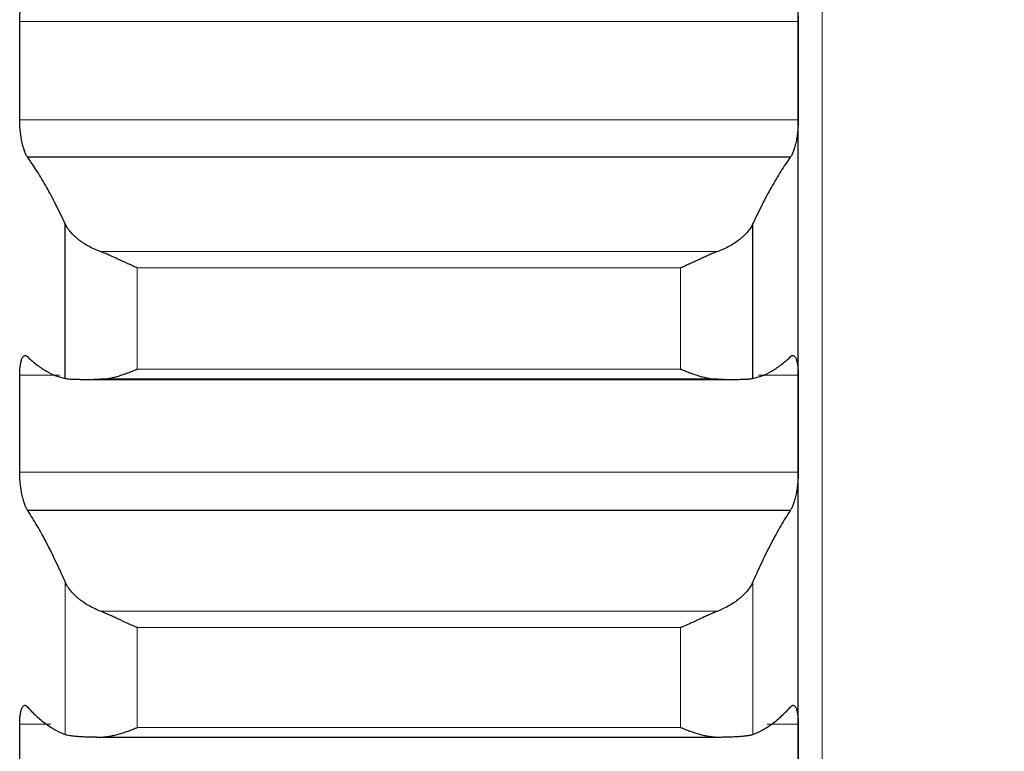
# Model space of a CAD drawing. Header units: inches. Extents: x 0 to 20790, y -12 to 14700.
# Tile 145 of 256: x 6307 to 6373, y 10065 to 10114. Entities that reach past the tile are written whole.
import ezdxf

# ---------------------------------------------------------------- set-up
doc = ezdxf.new("R2010")
doc.units = ezdxf.units.IN
doc.layers.add('1', color=7, linetype='Continuous', true_color=0xffffff)
doc.layers.add('254', color=7, linetype='Continuous', true_color=0xffffff)
doc.styles.add('latin_extended', font='simplex.shx')
doc.dimstyles.get("Standard").update_dxf_attribs({"dimtxt": 0.18, "dimasz": 0.18, "dimexe": 0.18, "dimexo": 0.0625, "dimgap": 0.09, "dimtad": 0, "dimtih": 1, "dimtoh": 1, "dimdec": 4, "dimzin": 0, "dimdsep": 46, "dimtxsty": 'Standard', "dimcen": 0.09, "dimadec": 0, "dimazin": 0, "dimtfac": 1, "dimtdec": 4, "dimtofl": 0, "dimtmove": 0, "dimatfit": 3, "dimfxl": 1, "dimtolj": 1, "dimtzin": 0, "dimarcsym": 0})

# ---------------------------------------------------------------- blocks, each defined once
blk = doc.blocks.new('_U4')
at = {"layer": '254', "color": 3, "linetype": 'Continuous', "lineweight": 13, "transparency": 16777216}
for p, q in [((7390.634, 11881.882), (7390.634, 8755.942)), ((703.134, 10033.942), (703.134, 8755.942)), ((825.634, 8790.942), (7268.134, 8790.942))]:
    blk.add_line(p, q, dxfattribs=at)
at = {"layer": '254', "color": 3, "transparency": 16777216}
for points in [[(825.634, 8811.358), (825.634, 8770.525), (703.134, 8790.942)], [(7268.134, 8770.525), (7268.134, 8811.358), (7390.634, 8790.942)]]:
    blk.add_solid(points, dxfattribs=at)
at = {"layer": 'Defpoints', "color": 0, "transparency": 16777216}
for p in [(7390.634, 11916.882), (703.134, 10068.942), (7390.634, 8790.942)]:
    blk.add_point(p, dxfattribs=at)
at = {"layer": '254', "color": 2, "lineweight": 13, "transparency": 16777216, "insert": (3831.051, 8974.692), "char_height": 122.5, "attachment_point": 1, "style": 'latin_extended'}
blk.add_mtext('\\A1;6687', dxfattribs=at)

msp = doc.modelspace()

# ---------------------------------------------------------------- linework, layer by layer
at = {"layer": '1', "color": 110, "linetype": 'Continuous', "lineweight": 13}
for p, q in [((6360.734, 10208.902), (6360.734, 9678.942)), ((6359.131, 10113.616), (6307.136, 10113.616)), ((6359.131, 10107.05), (6307.136, 10107.05)), ((6353.765, 10098.264), (6312.502, 10098.264)), ((6351.278, 10097.164), (6314.99, 10097.164)), ((6314.99, 10090.401), (6314.99, 10097.164)), ((6351.278, 10090.401), (6351.278, 10097.164)), ((6351.278, 10090.401), (6314.99, 10090.401)), ((6309.795, 10089.985), (6307.136, 10089.985)), ((6359.131, 10089.985), (6356.472, 10089.985)), ((6359.131, 10083.505), (6307.136, 10083.505)), ((6310.16, 10065.995), (6310.16, 10076.206)), ((6356.108, 10065.995), (6356.108, 10076.206)), ((6353.765, 10074.237), (6312.502, 10074.237)), ((6351.278, 10073.124), (6314.99, 10073.124)), ((6314.99, 10066.456), (6314.99, 10073.124)), ((6351.278, 10066.456), (6351.278, 10073.124)), ((6309.217, 10066.68), (6307.136, 10066.68)), ((6359.131, 10066.68), (6357.051, 10066.68)), ((6351.278, 10066.456), (6314.99, 10066.456))]:
    msp.add_line(p, q, dxfattribs=at)
at = {"layer": '1', "color": 2, "linetype": 'Continuous', "lineweight": 25}
for p, q in [((6359.134, 10110.333), (6359.134, 10134.215)), ((6359.134, 10086.745), (6359.134, 10110.333)), ((6358.596, 10104.553), (6307.671, 10104.553)), ((6310.16, 10089.775), (6310.16, 10100.131)), ((6356.108, 10089.775), (6356.108, 10100.131)), ((6311.589, 10089.714), (6354.702, 10089.714)), ((6353.765, 10089.721), (6312.502, 10089.721)), ((6359.134, 10063.489), (6359.134, 10086.745)), ((6358.596, 10080.959), (6307.671, 10080.959)), ((6312.502, 10065.814), (6353.765, 10065.814))]:
    msp.add_line(p, q, dxfattribs=at)
for points, knots in [([(6307.136, 10113.616), (6307.137, 10113.68), (6307.138, 10113.805), (6307.147, 10113.983), (6307.156, 10114.095), (6307.164, 10114.178), (6307.166, 10114.205), (6307.173, 10114.258), (6307.176, 10114.283), (6307.193, 10114.41), (6307.21, 10114.501), (6307.235, 10114.604), (6307.24, 10114.624), (6307.248, 10114.653), (6307.251, 10114.662), (6307.256, 10114.681), (6307.27, 10114.727), (6307.297, 10114.801), (6307.323, 10114.855), (6307.35, 10114.903), (6307.364, 10114.925), (6307.408, 10114.98), (6307.438, 10115.004), (6307.486, 10115.022), (6307.502, 10115.025), (6307.527, 10115.025), (6307.535, 10115.024), (6307.552, 10115.021), (6307.56, 10115.018), (6307.603, 10115.003), (6307.637, 10114.978), (6307.671, 10114.941)], [0, 0, 0, 0, 0.0625, 0.125, 0.1875, 0.1875, 0.21875, 0.21875, 0.25, 0.25, 0.375, 0.375, 0.40625, 0.40625, 0.421875, 0.421875, 0.4375, 0.5, 0.5625, 0.5625, 0.625, 0.625, 0.75, 0.75, 0.8125, 0.8125, 0.84375, 0.84375, 0.875, 0.875, 1, 1, 1, 1]), ([(6358.596, 10114.941), (6358.631, 10114.978), (6358.665, 10115.002), (6358.715, 10115.021), (6358.732, 10115.025), (6358.757, 10115.025), (6358.765, 10115.024), (6358.781, 10115.022), (6358.789, 10115.019), (6358.829, 10115.004), (6358.86, 10114.98), (6358.903, 10114.926), (6358.917, 10114.905), (6358.938, 10114.868), (6358.944, 10114.855), (6358.957, 10114.828), (6358.964, 10114.813), (6358.995, 10114.738), (6359.017, 10114.668), (6359.042, 10114.565), (6359.047, 10114.544), (6359.056, 10114.5), (6359.061, 10114.478), (6359.074, 10114.408), (6359.081, 10114.36), (6359.102, 10114.209), (6359.113, 10114.101), (6359.122, 10113.955), (6359.123, 10113.925), (6359.126, 10113.865), (6359.127, 10113.835), (6359.13, 10113.743), (6359.131, 10113.68), (6359.131, 10113.616)], [0, 0, 0, 0, 0.125, 0.125, 0.1875, 0.1875, 0.21875, 0.21875, 0.25, 0.25, 0.375, 0.375, 0.4375, 0.4375, 0.46875, 0.46875, 0.5, 0.5, 0.625, 0.625, 0.65625, 0.65625, 0.6875, 0.6875, 0.75, 0.75, 0.875, 0.875, 0.90625, 0.90625, 0.9375, 0.9375, 1, 1, 1, 1]), ([(6307.671, 10104.553), (6307.637, 10104.593), (6307.603, 10104.643), (6307.553, 10104.735), (6307.536, 10104.768), (6307.511, 10104.822), (6307.503, 10104.841), (6307.487, 10104.88), (6307.478, 10104.9), (6307.438, 10105.003), (6307.408, 10105.094), (6307.365, 10105.244), (6307.351, 10105.296), (6307.33, 10105.377), (6307.323, 10105.405), (6307.31, 10105.461), (6307.304, 10105.489), (6307.273, 10105.633), (6307.25, 10105.752), (6307.225, 10105.909), (6307.221, 10105.94), (6307.211, 10106.004), (6307.207, 10106.037), (6307.194, 10106.134), (6307.186, 10106.199), (6307.166, 10106.395), (6307.155, 10106.526), (6307.146, 10106.692), (6307.144, 10106.725), (6307.141, 10106.791), (6307.14, 10106.824), (6307.138, 10106.922), (6307.137, 10106.986), (6307.136, 10107.05)], [0, 0, 0, 0, 0.125, 0.125, 0.1875, 0.1875, 0.21875, 0.21875, 0.25, 0.25, 0.375, 0.375, 0.4375, 0.4375, 0.46875, 0.46875, 0.5, 0.5, 0.625, 0.625, 0.65625, 0.65625, 0.6875, 0.6875, 0.75, 0.75, 0.875, 0.875, 0.90625, 0.90625, 0.9375, 0.9375, 1, 1, 1, 1]), ([(6359.131, 10107.05), (6359.131, 10106.986), (6359.129, 10106.858), (6359.121, 10106.663), (6359.112, 10106.531), (6359.104, 10106.431), (6359.101, 10106.398), (6359.095, 10106.332), (6359.092, 10106.299), (6359.075, 10106.135), (6359.058, 10106.007), (6359.033, 10105.85), (6359.028, 10105.819), (6359.02, 10105.772), (6359.017, 10105.757), (6359.012, 10105.726), (6358.998, 10105.65), (6358.971, 10105.517), (6358.945, 10105.406), (6358.918, 10105.299), (6358.904, 10105.246), (6358.86, 10105.095), (6358.829, 10105.004), (6358.782, 10104.881), (6358.766, 10104.842), (6358.741, 10104.788), (6358.733, 10104.77), (6358.716, 10104.737), (6358.707, 10104.72), (6358.665, 10104.643), (6358.631, 10104.593), (6358.596, 10104.553)], [0, 0, 0, 0, 0.0625, 0.125, 0.1875, 0.1875, 0.21875, 0.21875, 0.25, 0.25, 0.375, 0.375, 0.40625, 0.40625, 0.421875, 0.421875, 0.4375, 0.5, 0.5625, 0.5625, 0.625, 0.625, 0.75, 0.75, 0.8125, 0.8125, 0.84375, 0.84375, 0.875, 0.875, 1, 1, 1, 1]), ([(6312.502, 10098.264), (6312.356, 10098.319), (6312.217, 10098.377), (6311.948, 10098.501), (6311.69, 10098.631), (6311.454, 10098.776), (6311.313, 10098.87), (6311.285, 10098.889), (6311.23, 10098.927), (6311.203, 10098.947), (6311.123, 10099.006), (6311.071, 10099.046), (6310.922, 10099.166), (6310.829, 10099.249), (6310.657, 10099.417), (6310.578, 10099.503), (6310.47, 10099.634), (6310.436, 10099.678), (6310.387, 10099.745), (6310.371, 10099.767), (6310.34, 10099.812), (6310.325, 10099.835), (6310.253, 10099.948), (6310.203, 10100.039), (6310.16, 10100.131)], [0, 0, 0, 0, 0.125, 0.125, 0.25, 0.375, 0.375, 0.40625, 0.40625, 0.4375, 0.4375, 0.5, 0.5, 0.625, 0.625, 0.75, 0.75, 0.8125, 0.8125, 0.84375, 0.84375, 0.875, 0.875, 1, 1, 1, 1]), ([(6356.108, 10100.131), (6356.065, 10100.039), (6356.015, 10099.949), (6355.9, 10099.769), (6355.771, 10099.592), (6355.614, 10099.42), (6355.484, 10099.293), (6355.439, 10099.251), (6355.369, 10099.189), (6355.345, 10099.168), (6355.297, 10099.127), (6355.272, 10099.107), (6355.147, 10099.006), (6354.936, 10098.85), (6354.701, 10098.706), (6354.454, 10098.568), (6354.324, 10098.503), (6354.154, 10098.424), (6354.12, 10098.409), (6354.051, 10098.379), (6353.946, 10098.334), (6353.838, 10098.292), (6353.765, 10098.264)], [0, 0, 0, 0, 0.125, 0.125, 0.25, 0.375, 0.375, 0.4375, 0.4375, 0.46875, 0.46875, 0.5, 0.5, 0.625, 0.75, 0.75, 0.875, 0.875, 0.90625, 0.90625, 0.9375, 1, 1, 1, 1]), ([(6314.99, 10097.164), (6314.986, 10097.165), (6314.983, 10097.167), (6314.977, 10097.169), (6314.973, 10097.171), (6314.963, 10097.175), (6314.943, 10097.183), (6314.897, 10097.203), (6314.804, 10097.244), (6314.725, 10097.278), (6314.567, 10097.348), (6314.462, 10097.395), (6314.148, 10097.538), (6313.94, 10097.635), (6313.629, 10097.778), (6313.526, 10097.826), (6313.37, 10097.897), (6313.318, 10097.921), (6313.215, 10097.967), (6313.163, 10097.99), (6313.008, 10098.059), (6312.906, 10098.103), (6312.703, 10098.187), (6312.602, 10098.227), (6312.502, 10098.264)], [0, 0, 0, 0, 0.003906, 0.003906, 0.007812, 0.007812, 0.015625, 0.03125, 0.0625, 0.125, 0.125, 0.25, 0.25, 0.5, 0.5, 0.625, 0.625, 0.6875, 0.6875, 0.75, 0.75, 0.875, 0.875, 1, 1, 1, 1]), ([(6353.765, 10098.264), (6353.666, 10098.227), (6353.566, 10098.187), (6353.364, 10098.104), (6353.263, 10098.06), (6353.059, 10097.97), (6352.957, 10097.924), (6352.75, 10097.83), (6352.646, 10097.782), (6352.436, 10097.685), (6352.331, 10097.636), (6352.121, 10097.54), (6352.016, 10097.491), (6351.806, 10097.396), (6351.701, 10097.348), (6351.543, 10097.278), (6351.463, 10097.243), (6351.371, 10097.203), (6351.324, 10097.183), (6351.304, 10097.175), (6351.291, 10097.169), (6351.285, 10097.167), (6351.278, 10097.164)], [0, 0, 0, 0, 0.125, 0.125, 0.25, 0.25, 0.375, 0.375, 0.5, 0.5, 0.625, 0.625, 0.75, 0.75, 0.875, 0.875, 0.9375, 0.96875, 0.984375, 0.992188, 0.992188, 1, 1, 1, 1]), ([(6307.136, 10089.985), (6307.137, 10090.048), (6307.138, 10090.171), (6307.147, 10090.345), (6307.156, 10090.455), (6307.164, 10090.535), (6307.166, 10090.561), (6307.173, 10090.612), (6307.176, 10090.637), (6307.193, 10090.759), (6307.21, 10090.847), (6307.235, 10090.944), (6307.24, 10090.963), (6307.248, 10090.991), (6307.251, 10091), (6307.256, 10091.017), (6307.27, 10091.06), (6307.297, 10091.129), (6307.323, 10091.178), (6307.35, 10091.222), (6307.364, 10091.241), (6307.408, 10091.289), (6307.438, 10091.308), (6307.486, 10091.318), (6307.502, 10091.319), (6307.527, 10091.315), (6307.535, 10091.312), (6307.552, 10091.307), (6307.56, 10091.303), (6307.603, 10091.281), (6307.637, 10091.251), (6307.671, 10091.209)], [0, 0, 0, 0, 0.0625, 0.125, 0.1875, 0.1875, 0.21875, 0.21875, 0.25, 0.25, 0.375, 0.375, 0.40625, 0.40625, 0.421875, 0.421875, 0.4375, 0.5, 0.5625, 0.5625, 0.625, 0.625, 0.75, 0.75, 0.8125, 0.8125, 0.84375, 0.84375, 0.875, 0.875, 1, 1, 1, 1]), ([(6358.596, 10091.209), (6358.631, 10091.251), (6358.665, 10091.28), (6358.715, 10091.307), (6358.732, 10091.313), (6358.757, 10091.317), (6358.765, 10091.318), (6358.781, 10091.317), (6358.789, 10091.317), (6358.829, 10091.308), (6358.86, 10091.289), (6358.903, 10091.242), (6358.917, 10091.223), (6358.938, 10091.19), (6358.944, 10091.179), (6358.957, 10091.154), (6358.964, 10091.14), (6358.995, 10091.071), (6359.017, 10091.005), (6359.042, 10090.908), (6359.047, 10090.888), (6359.056, 10090.846), (6359.061, 10090.824), (6359.074, 10090.758), (6359.081, 10090.711), (6359.102, 10090.566), (6359.113, 10090.46), (6359.122, 10090.318), (6359.123, 10090.289), (6359.126, 10090.23), (6359.127, 10090.2), (6359.13, 10090.11), (6359.131, 10090.048), (6359.131, 10089.985)], [0, 0, 0, 0, 0.125, 0.125, 0.1875, 0.1875, 0.21875, 0.21875, 0.25, 0.25, 0.375, 0.375, 0.4375, 0.4375, 0.46875, 0.46875, 0.5, 0.5, 0.625, 0.625, 0.65625, 0.65625, 0.6875, 0.6875, 0.75, 0.75, 0.875, 0.875, 0.90625, 0.90625, 0.9375, 0.9375, 1, 1, 1, 1]), ([(6312.502, 10089.721), (6312.602, 10089.722), (6312.702, 10089.729), (6312.904, 10089.75), (6313.005, 10089.766), (6313.209, 10089.803), (6313.311, 10089.825), (6313.518, 10089.876), (6313.622, 10089.904), (6313.832, 10089.967), (6313.937, 10090), (6314.146, 10090.071), (6314.251, 10090.108), (6314.462, 10090.187), (6314.567, 10090.228), (6314.725, 10090.291), (6314.804, 10090.323), (6314.897, 10090.362), (6314.943, 10090.382), (6314.963, 10090.39), (6314.977, 10090.396), (6314.983, 10090.398), (6314.99, 10090.401)], [0, 0, 0, 0, 0.125, 0.125, 0.25, 0.25, 0.375, 0.375, 0.5, 0.5, 0.625, 0.625, 0.75, 0.75, 0.875, 0.875, 0.9375, 0.96875, 0.984375, 0.992187, 0.992187, 1, 1, 1, 1]), ([(6351.278, 10090.401), (6351.281, 10090.4), (6351.285, 10090.398), (6351.291, 10090.396), (6351.294, 10090.394), (6351.304, 10090.39), (6351.324, 10090.382), (6351.371, 10090.362), (6351.463, 10090.323), (6351.543, 10090.291), (6351.701, 10090.228), (6351.806, 10090.187), (6352.119, 10090.07), (6352.327, 10089.999), (6352.638, 10089.907), (6352.742, 10089.878), (6352.897, 10089.84), (6352.949, 10089.828), (6353.053, 10089.805), (6353.105, 10089.795), (6353.26, 10089.766), (6353.362, 10089.751), (6353.565, 10089.729), (6353.666, 10089.722), (6353.765, 10089.721)], [0, 0, 0, 0, 0.003906, 0.003906, 0.007812, 0.007812, 0.015625, 0.03125, 0.0625, 0.125, 0.125, 0.25, 0.25, 0.5, 0.5, 0.625, 0.625, 0.6875, 0.6875, 0.75, 0.75, 0.875, 0.875, 1, 1, 1, 1]), ([(6310.16, 10089.775), (6310.203, 10089.766), (6310.253, 10089.759), (6310.367, 10089.746), (6310.496, 10089.735), (6310.654, 10089.727), (6310.783, 10089.723), (6310.828, 10089.721), (6310.899, 10089.72), (6310.923, 10089.719), (6310.971, 10089.718), (6310.996, 10089.718), (6311.12, 10089.716), (6311.332, 10089.714), (6311.567, 10089.714), (6311.814, 10089.715), (6311.944, 10089.716), (6312.113, 10089.717), (6312.148, 10089.718), (6312.217, 10089.718), (6312.322, 10089.719), (6312.429, 10089.72), (6312.502, 10089.721)], [0, 0, 0, 0, 0.125, 0.125, 0.25, 0.375, 0.375, 0.4375, 0.4375, 0.46875, 0.46875, 0.5, 0.5, 0.625, 0.75, 0.75, 0.875, 0.875, 0.90625, 0.90625, 0.9375, 1, 1, 1, 1]), ([(6353.765, 10089.721), (6353.911, 10089.72), (6354.051, 10089.718), (6354.32, 10089.716), (6354.578, 10089.714), (6354.814, 10089.714), (6354.955, 10089.714), (6354.982, 10089.715), (6355.037, 10089.715), (6355.065, 10089.715), (6355.145, 10089.716), (6355.196, 10089.716), (6355.346, 10089.719), (6355.439, 10089.721), (6355.61, 10089.727), (6355.689, 10089.731), (6355.797, 10089.738), (6355.832, 10089.741), (6355.881, 10089.745), (6355.897, 10089.746), (6355.927, 10089.749), (6355.942, 10089.751), (6356.015, 10089.759), (6356.065, 10089.766), (6356.108, 10089.775)], [0, 0, 0, 0, 0.125, 0.125, 0.25, 0.375, 0.375, 0.40625, 0.40625, 0.4375, 0.4375, 0.5, 0.5, 0.625, 0.625, 0.75, 0.75, 0.8125, 0.8125, 0.84375, 0.84375, 0.875, 0.875, 1, 1, 1, 1]), ([(6307.671, 10080.959), (6307.637, 10081.003), (6307.603, 10081.058), (6307.553, 10081.156), (6307.536, 10081.192), (6307.511, 10081.249), (6307.503, 10081.269), (6307.487, 10081.309), (6307.478, 10081.331), (6307.438, 10081.439), (6307.408, 10081.533), (6307.365, 10081.687), (6307.351, 10081.741), (6307.33, 10081.824), (6307.323, 10081.853), (6307.31, 10081.91), (6307.304, 10081.939), (6307.273, 10082.085), (6307.25, 10082.207), (6307.225, 10082.365), (6307.221, 10082.397), (6307.211, 10082.462), (6307.207, 10082.495), (6307.194, 10082.592), (6307.186, 10082.658), (6307.166, 10082.854), (6307.155, 10082.986), (6307.146, 10083.15), (6307.144, 10083.183), (6307.141, 10083.249), (6307.14, 10083.281), (6307.138, 10083.378), (6307.137, 10083.442), (6307.136, 10083.505)], [0, 0, 0, 0, 0.125, 0.125, 0.1875, 0.1875, 0.21875, 0.21875, 0.25, 0.25, 0.375, 0.375, 0.4375, 0.4375, 0.46875, 0.46875, 0.5, 0.5, 0.625, 0.625, 0.65625, 0.65625, 0.6875, 0.6875, 0.75, 0.75, 0.875, 0.875, 0.90625, 0.90625, 0.9375, 0.9375, 1, 1, 1, 1]), ([(6359.131, 10083.505), (6359.131, 10083.442), (6359.129, 10083.315), (6359.121, 10083.121), (6359.112, 10082.99), (6359.104, 10082.891), (6359.101, 10082.857), (6359.095, 10082.791), (6359.092, 10082.758), (6359.075, 10082.593), (6359.058, 10082.464), (6359.033, 10082.306), (6359.028, 10082.274), (6359.02, 10082.227), (6359.017, 10082.211), (6359.012, 10082.18), (6358.998, 10082.103), (6358.971, 10081.968), (6358.945, 10081.855), (6358.918, 10081.744), (6358.904, 10081.69), (6358.86, 10081.534), (6358.829, 10081.439), (6358.782, 10081.31), (6358.766, 10081.27), (6358.741, 10081.212), (6358.733, 10081.194), (6358.716, 10081.158), (6358.707, 10081.141), (6358.665, 10081.058), (6358.631, 10081.003), (6358.596, 10080.959)], [0, 0, 0, 0, 0.0625, 0.125, 0.1875, 0.1875, 0.21875, 0.21875, 0.25, 0.25, 0.375, 0.375, 0.40625, 0.40625, 0.421875, 0.421875, 0.4375, 0.5, 0.5625, 0.5625, 0.625, 0.625, 0.75, 0.75, 0.8125, 0.8125, 0.84375, 0.84375, 0.875, 0.875, 1, 1, 1, 1]), ([(6312.502, 10074.237), (6312.356, 10074.294), (6312.217, 10074.355), (6311.948, 10074.485), (6311.69, 10074.623), (6311.454, 10074.775), (6311.313, 10074.874), (6311.285, 10074.894), (6311.23, 10074.935), (6311.203, 10074.955), (6311.123, 10075.017), (6311.071, 10075.059), (6310.922, 10075.187), (6310.829, 10075.274), (6310.657, 10075.451), (6310.578, 10075.542), (6310.47, 10075.68), (6310.436, 10075.727), (6310.387, 10075.798), (6310.371, 10075.821), (6310.34, 10075.869), (6310.325, 10075.893), (6310.253, 10076.013), (6310.203, 10076.109), (6310.16, 10076.206)], [0, 0, 0, 0, 0.125, 0.125, 0.25, 0.375, 0.375, 0.40625, 0.40625, 0.4375, 0.4375, 0.5, 0.5, 0.625, 0.625, 0.75, 0.75, 0.8125, 0.8125, 0.84375, 0.84375, 0.875, 0.875, 1, 1, 1, 1]), ([(6356.108, 10076.206), (6356.065, 10076.109), (6356.015, 10076.013), (6355.9, 10075.823), (6355.771, 10075.636), (6355.614, 10075.455), (6355.484, 10075.321), (6355.439, 10075.276), (6355.369, 10075.21), (6355.345, 10075.189), (6355.297, 10075.145), (6355.272, 10075.124), (6355.147, 10075.018), (6354.936, 10074.854), (6354.701, 10074.702), (6354.454, 10074.557), (6354.324, 10074.488), (6354.154, 10074.405), (6354.12, 10074.389), (6354.051, 10074.357), (6353.946, 10074.31), (6353.838, 10074.266), (6353.765, 10074.237)], [0, 0, 0, 0, 0.125, 0.125, 0.25, 0.375, 0.375, 0.4375, 0.4375, 0.46875, 0.46875, 0.5, 0.5, 0.625, 0.75, 0.75, 0.875, 0.875, 0.90625, 0.90625, 0.9375, 1, 1, 1, 1]), ([(6314.99, 10073.124), (6314.986, 10073.125), (6314.983, 10073.127), (6314.977, 10073.129), (6314.973, 10073.131), (6314.963, 10073.135), (6314.943, 10073.143), (6314.897, 10073.163), (6314.804, 10073.203), (6314.725, 10073.237), (6314.567, 10073.306), (6314.462, 10073.353), (6314.148, 10073.496), (6313.94, 10073.593), (6313.629, 10073.738), (6313.526, 10073.786), (6313.37, 10073.858), (6313.318, 10073.882), (6313.215, 10073.93), (6313.163, 10073.954), (6313.008, 10074.024), (6312.906, 10074.069), (6312.703, 10074.156), (6312.602, 10074.198), (6312.502, 10074.237)], [0, 0, 0, 0, 0.003906, 0.003906, 0.007813, 0.007813, 0.015625, 0.03125, 0.0625, 0.125, 0.125, 0.25, 0.25, 0.5, 0.5, 0.625, 0.625, 0.6875, 0.6875, 0.75, 0.75, 0.875, 0.875, 1, 1, 1, 1]), ([(6353.765, 10074.237), (6353.666, 10074.198), (6353.566, 10074.156), (6353.364, 10074.07), (6353.263, 10074.025), (6353.059, 10073.933), (6352.957, 10073.886), (6352.75, 10073.79), (6352.646, 10073.741), (6352.436, 10073.643), (6352.331, 10073.594), (6352.121, 10073.497), (6352.016, 10073.449), (6351.806, 10073.354), (6351.701, 10073.307), (6351.543, 10073.237), (6351.463, 10073.203), (6351.371, 10073.163), (6351.324, 10073.143), (6351.304, 10073.135), (6351.291, 10073.129), (6351.285, 10073.127), (6351.278, 10073.124)], [0, 0, 0, 0, 0.125, 0.125, 0.25, 0.25, 0.375, 0.375, 0.5, 0.5, 0.625, 0.625, 0.75, 0.75, 0.875, 0.875, 0.9375, 0.96875, 0.984375, 0.992187, 0.992187, 1, 1, 1, 1]), ([(6307.136, 10066.68), (6307.137, 10066.742), (6307.138, 10066.863), (6307.147, 10067.033), (6307.156, 10067.14), (6307.164, 10067.218), (6307.166, 10067.243), (6307.173, 10067.293), (6307.176, 10067.317), (6307.193, 10067.434), (6307.21, 10067.518), (6307.235, 10067.61), (6307.24, 10067.628), (6307.248, 10067.653), (6307.251, 10067.662), (6307.256, 10067.678), (6307.27, 10067.718), (6307.297, 10067.782), (6307.323, 10067.827), (6307.35, 10067.865), (6307.364, 10067.882), (6307.408, 10067.922), (6307.438, 10067.936), (6307.486, 10067.939), (6307.502, 10067.936), (6307.527, 10067.929), (6307.535, 10067.925), (6307.552, 10067.917), (6307.56, 10067.912), (6307.603, 10067.883), (6307.637, 10067.848), (6307.671, 10067.802)], [0, 0, 0, 0, 0.0625, 0.125, 0.1875, 0.1875, 0.21875, 0.21875, 0.25, 0.25, 0.375, 0.375, 0.40625, 0.40625, 0.421875, 0.421875, 0.4375, 0.5, 0.5625, 0.5625, 0.625, 0.625, 0.75, 0.75, 0.8125, 0.8125, 0.84375, 0.84375, 0.875, 0.875, 1, 1, 1, 1]), ([(6358.596, 10067.802), (6358.631, 10067.848), (6358.665, 10067.883), (6358.715, 10067.917), (6358.732, 10067.926), (6358.757, 10067.934), (6358.765, 10067.936), (6358.781, 10067.938), (6358.789, 10067.938), (6358.829, 10067.936), (6358.86, 10067.922), (6358.903, 10067.883), (6358.917, 10067.866), (6358.938, 10067.837), (6358.944, 10067.827), (6358.957, 10067.804), (6358.964, 10067.792), (6358.995, 10067.729), (6359.017, 10067.667), (6359.042, 10067.575), (6359.047, 10067.556), (6359.056, 10067.517), (6359.061, 10067.496), (6359.074, 10067.433), (6359.081, 10067.388), (6359.102, 10067.248), (6359.113, 10067.146), (6359.122, 10067.007), (6359.123, 10066.978), (6359.126, 10066.921), (6359.127, 10066.891), (6359.13, 10066.803), (6359.131, 10066.742), (6359.131, 10066.68)], [0, 0, 0, 0, 0.125, 0.125, 0.1875, 0.1875, 0.21875, 0.21875, 0.25, 0.25, 0.375, 0.375, 0.4375, 0.4375, 0.46875, 0.46875, 0.5, 0.5, 0.625, 0.625, 0.65625, 0.65625, 0.6875, 0.6875, 0.75, 0.75, 0.875, 0.875, 0.90625, 0.90625, 0.9375, 0.9375, 1, 1, 1, 1]), ([(6310.16, 10065.995), (6310.203, 10065.98), (6310.253, 10065.967), (6310.367, 10065.941), (6310.496, 10065.918), (6310.654, 10065.898), (6310.783, 10065.885), (6310.828, 10065.88), (6310.899, 10065.874), (6310.923, 10065.872), (6310.971, 10065.869), (6310.996, 10065.867), (6311.12, 10065.858), (6311.332, 10065.846), (6311.567, 10065.836), (6311.814, 10065.828), (6311.944, 10065.824), (6312.113, 10065.821), (6312.148, 10065.82), (6312.217, 10065.819), (6312.322, 10065.817), (6312.429, 10065.815), (6312.502, 10065.814)], [0, 0, 0, 0, 0.125, 0.125, 0.25, 0.375, 0.375, 0.4375, 0.4375, 0.46875, 0.46875, 0.5, 0.5, 0.625, 0.75, 0.75, 0.875, 0.875, 0.90625, 0.90625, 0.9375, 1, 1, 1, 1]), ([(6312.502, 10065.814), (6312.602, 10065.813), (6312.702, 10065.817), (6312.904, 10065.834), (6313.005, 10065.847), (6313.209, 10065.881), (6313.311, 10065.901), (6313.518, 10065.948), (6313.622, 10065.975), (6313.832, 10066.034), (6313.937, 10066.066), (6314.146, 10066.134), (6314.251, 10066.17), (6314.462, 10066.246), (6314.567, 10066.286), (6314.725, 10066.348), (6314.804, 10066.38), (6314.897, 10066.418), (6314.943, 10066.437), (6314.963, 10066.445), (6314.977, 10066.451), (6314.983, 10066.453), (6314.99, 10066.456)], [0, 0, 0, 0, 0.125, 0.125, 0.25, 0.25, 0.375, 0.375, 0.5, 0.5, 0.625, 0.625, 0.75, 0.75, 0.875, 0.875, 0.9375, 0.96875, 0.984375, 0.992187, 0.992187, 1, 1, 1, 1]), ([(6351.278, 10066.456), (6351.281, 10066.455), (6351.285, 10066.453), (6351.291, 10066.451), (6351.294, 10066.449), (6351.304, 10066.445), (6351.324, 10066.437), (6351.371, 10066.418), (6351.463, 10066.38), (6351.543, 10066.348), (6351.701, 10066.286), (6351.806, 10066.246), (6352.119, 10066.133), (6352.327, 10066.064), (6352.638, 10065.977), (6352.742, 10065.95), (6352.897, 10065.914), (6352.949, 10065.903), (6353.053, 10065.883), (6353.105, 10065.873), (6353.26, 10065.848), (6353.362, 10065.834), (6353.565, 10065.817), (6353.666, 10065.813), (6353.765, 10065.814)], [0, 0, 0, 0, 0.003906, 0.003906, 0.007813, 0.007813, 0.015625, 0.03125, 0.0625, 0.125, 0.125, 0.25, 0.25, 0.5, 0.5, 0.625, 0.625, 0.6875, 0.6875, 0.75, 0.75, 0.875, 0.875, 1, 1, 1, 1]), ([(6353.765, 10065.814), (6353.911, 10065.816), (6354.051, 10065.819), (6354.32, 10065.824), (6354.578, 10065.831), (6354.814, 10065.841), (6354.955, 10065.847), (6354.982, 10065.849), (6355.037, 10065.852), (6355.065, 10065.853), (6355.145, 10065.858), (6355.196, 10065.861), (6355.346, 10065.872), (6355.439, 10065.88), (6355.61, 10065.898), (6355.689, 10065.907), (6355.797, 10065.923), (6355.832, 10065.929), (6355.881, 10065.938), (6355.897, 10065.941), (6355.927, 10065.947), (6355.942, 10065.95), (6356.015, 10065.967), (6356.065, 10065.98), (6356.108, 10065.995)], [0, 0, 0, 0, 0.125, 0.125, 0.25, 0.375, 0.375, 0.40625, 0.40625, 0.4375, 0.4375, 0.5, 0.5, 0.625, 0.625, 0.75, 0.75, 0.8125, 0.8125, 0.84375, 0.84375, 0.875, 0.875, 1, 1, 1, 1])]:
    msp.add_open_spline(points, degree=3, knots=knots, dxfattribs=at)
for points in [[(6307.134, 10110.333), (6307.134, 10111.428), (6307.135, 10112.522), (6307.136, 10113.616)], [(6359.131, 10113.616), (6359.133, 10112.522), (6359.134, 10111.428), (6359.134, 10110.333)], [(6307.136, 10107.05), (6307.135, 10108.145), (6307.134, 10109.239), (6307.134, 10110.333)], [(6359.134, 10110.333), (6359.134, 10109.239), (6359.133, 10108.145), (6359.131, 10107.05)], [(6310.16, 10100.131), (6309.956, 10100.571), (6309.547, 10101.415), (6308.927, 10102.573), (6308.302, 10103.625), (6307.882, 10104.256), (6307.671, 10104.553)], [(6358.596, 10104.553), (6358.385, 10104.256), (6357.965, 10103.625), (6357.341, 10102.573), (6356.721, 10101.415), (6356.312, 10100.571), (6356.108, 10100.131)], [(6307.671, 10091.209), (6307.882, 10091.01), (6308.302, 10090.653), (6308.927, 10090.236), (6309.547, 10089.936), (6309.956, 10089.815), (6310.16, 10089.775)], [(6356.108, 10089.775), (6356.312, 10089.815), (6356.721, 10089.936), (6357.341, 10090.236), (6357.965, 10090.653), (6358.385, 10091.01), (6358.596, 10091.209)], [(6307.134, 10086.745), (6307.134, 10087.825), (6307.135, 10088.905), (6307.136, 10089.985)], [(6359.131, 10089.985), (6359.133, 10088.905), (6359.134, 10087.825), (6359.134, 10086.745)], [(6307.136, 10083.505), (6307.135, 10084.585), (6307.134, 10085.665), (6307.134, 10086.745)], [(6359.134, 10086.745), (6359.134, 10085.665), (6359.133, 10084.585), (6359.131, 10083.505)], [(6310.16, 10076.206), (6309.956, 10076.672), (6309.547, 10077.568), (6308.927, 10078.808), (6308.302, 10079.944), (6307.882, 10080.632), (6307.671, 10080.959)], [(6358.596, 10080.959), (6358.385, 10080.632), (6357.965, 10079.944), (6357.341, 10078.808), (6356.721, 10077.568), (6356.312, 10076.672), (6356.108, 10076.206)], [(6307.671, 10067.802), (6307.882, 10067.573), (6308.302, 10067.154), (6308.927, 10066.644), (6309.547, 10066.251), (6309.956, 10066.067), (6310.16, 10065.995)], [(6356.108, 10065.995), (6356.312, 10066.067), (6356.721, 10066.251), (6357.341, 10066.644), (6357.965, 10067.154), (6358.385, 10067.573), (6358.596, 10067.802)], [(6307.134, 10063.489), (6307.134, 10064.553), (6307.135, 10065.616), (6307.136, 10066.68)], [(6359.131, 10066.68), (6359.133, 10065.616), (6359.134, 10064.553), (6359.134, 10063.489)]]:
    msp.add_open_spline(points, degree=3, dxfattribs=at)

# ---------------------------------------------------------------- dimensions: what is measured, and where the dimension line sits
at = {"layer": '254', "color": 2, "linetype": 'Continuous', "lineweight": 13}
dim = msp.add_linear_dim(base=(7390.6338, 8790.9416), p1=(703.1339, 10068.9416), p2=(7390.6338, 11916.8821), dimstyle='Standard', override={"dimscale": 35, "dimtxt": 3.5, "dimasz": 3.5, "dimexe": 1, "dimexo": 1, "dimgap": 1.75, "dimtad": 1, "dimtih": 1, "dimtoh": 0, "dimdec": 0, "dimlfac": 1, "dimzin": 8, "dimdsep": 46, "dimlunit": 2, "dimtxsty": 'latin_extended', "dimsah": 1, "dimse1": 0, "dimse2": 0, "dimsd1": 0, "dimsd2": 0, "dimclrd": 3, "dimclre": 3, "dimclrt": 2, "dimtol": 0, "dimtm": -0.1, "dimtfac": 0.714286, "dimtdec": 3, "dimtofl": 1, "dimtmove": 0, "dimtzin": 8, "dimlwd": 13, "dimlwe": 13}, dxfattribs=at)
dim.commit()
dim.dimension.update_dxf_attribs({"geometry": '_U4', "text_midpoint": (4046.8839, 8790.9416), "dimtype": 160})

doc.saveas('drawing.dxf')
